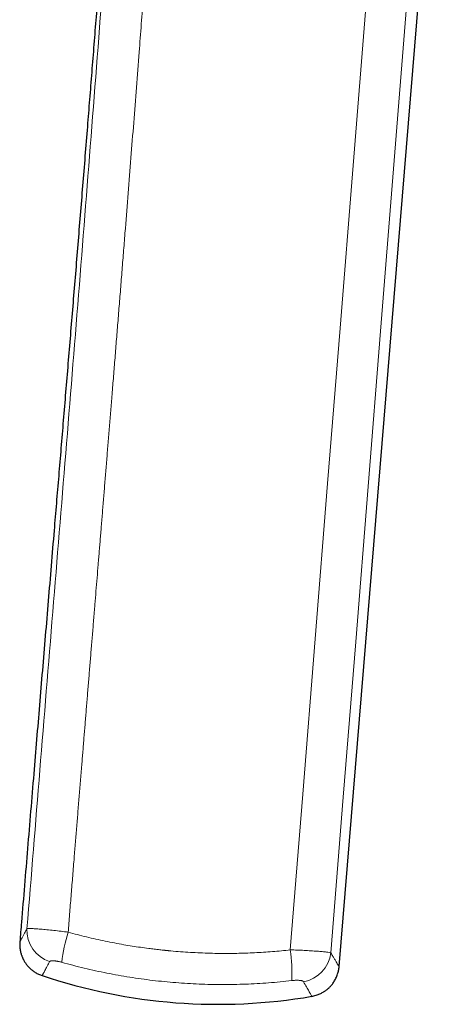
# Model space of a CAD drawing. Header units: millimetres. Extents: x 8 to 491, y 12 to 461.
# Tile 1 of 31: x 29 to 45, y 291 to 330. Entities that reach past the tile are written whole.
import ezdxf

# ---------------------------------------------------------------- set-up
doc = ezdxf.new("R2010")
doc.units = ezdxf.units.MM

msp = doc.modelspace()

# ---------------------------------------------------------------- linework, layer by layer
at = {"color": 7, "linetype": 'Continuous', "lineweight": 30}
msp.add_line((41.426, 292.339), (45.073, 336.781), dxfattribs=at)
at = {"color": 8, "linetype": 'Continuous', "lineweight": 0, "flags": 128}
for points in [[(39.491, 293.002), (39.985, 299.17), (40.478, 305.333), (40.971, 311.49), (41.463, 317.643), (41.978, 324.082), (42.492, 330.516), (43.005, 336.944)], [(41.098, 292.882), (41.592, 299.049), (42.084, 305.211), (42.577, 311.367), (43.068, 317.519), (43.582, 323.958), (44.096, 330.391), (44.609, 336.819)]]:
    msp.add_lwpolyline(points, dxfattribs=at)
at = {"color": 8, "linetype": 'Continuous', "lineweight": 0}
for centre, radius, start, end in [((30.379, 293.777), 1.308, 177.3221, 251.6235), ((36.64, 291.821), 6.229, 162.4099, 173.6486), ((33.464, 292.101), 6.094, 357.0251, 8.509), ((39.784, 293.043), 1.324, 280.1204, 352.9955)]:
    msp.add_arc(centre, radius, start, end, dxfattribs=at)
at = {"color": 7, "linetype": 'Continuous', "lineweight": 30}
msp.add_arc((36.637, 312.74), 21.895, 251.4519, 279.7553, dxfattribs=at)
for points, knots in [([(38.463, 399.24), (38.434, 399.043), (38.345, 398.438), (38.199, 397.428), (38.024, 396.211), (37.852, 394.998), (37.683, 393.791), (37.507, 392.518), (37.325, 391.178), (37.137, 389.773), (36.953, 388.374), (36.772, 386.972), (36.594, 385.566), (36.42, 384.156), (36.25, 382.751), (36.084, 381.352), (35.924, 379.959), (35.768, 378.57), (35.616, 377.186), (35.47, 375.808), (35.328, 374.434), (35.191, 373.065), (35.058, 371.702), (34.929, 370.345), (34.803, 368.993), (34.685, 367.684), (34.573, 366.419), (34.467, 365.196), (34.364, 363.979), (34.263, 362.767), (34.164, 361.562), (34.065, 360.326), (33.965, 359.06), (33.864, 357.765), (33.765, 356.478), (33.669, 355.198), (33.573, 353.926), (33.48, 352.662), (33.39, 351.44), (33.304, 350.261), (33.222, 349.123), (33.14, 347.991), (33.059, 346.867), (32.979, 345.75), (32.899, 344.64), (32.82, 343.537), (32.741, 342.441), (32.662, 341.352), (32.584, 340.27), (32.505, 339.195), (32.428, 338.148), (32.352, 337.128), (32.278, 336.134), (32.204, 335.147), (32.129, 334.166), (32.051, 333.14), (31.969, 332.07), (31.882, 330.956), (31.796, 329.849), (31.71, 328.75), (31.623, 327.657), (31.537, 326.57), (31.448, 325.455), (31.356, 324.31), (31.261, 323.137), (31.166, 321.97), (31.072, 320.81), (30.977, 319.657), (30.883, 318.511), (30.789, 317.37), (30.696, 316.236), (30.602, 315.107), (30.509, 313.991), (30.418, 312.886), (30.327, 311.794), (30.236, 310.707), (30.136, 309.517), (30.029, 308.226), (29.912, 306.835), (29.797, 305.451), (29.681, 304.075), (29.567, 302.706), (29.453, 301.343), (29.337, 299.942), (29.217, 298.504), (29.095, 297.027), (28.974, 295.559), (28.872, 294.324), (28.811, 293.579), (28.79, 293.321)], [0, 0, 0, 0, 0.005624, 0.017235, 0.028794, 0.040302, 0.051761, 0.063171, 0.076559, 0.089883, 0.103146, 0.116349, 0.129761, 0.143114, 0.156411, 0.169652, 0.182838, 0.195973, 0.209056, 0.222089, 0.235071, 0.248001, 0.260877, 0.273697, 0.286458, 0.29916, 0.310749, 0.322286, 0.333769, 0.345197, 0.356569, 0.367884, 0.380161, 0.392369, 0.404505, 0.416569, 0.42856, 0.440477, 0.45232, 0.463108, 0.473833, 0.484493, 0.495088, 0.505618, 0.516081, 0.526478, 0.536808, 0.547071, 0.557266, 0.567394, 0.577454, 0.586877, 0.596241, 0.605547, 0.614796, 0.62399, 0.634561, 0.645062, 0.655496, 0.665865, 0.67617, 0.686413, 0.696596, 0.707731, 0.718797, 0.729797, 0.740733, 0.751608, 0.762422, 0.773179, 0.783878, 0.794523, 0.805115, 0.815468, 0.825772, 0.836029, 0.84624, 0.859435, 0.872556, 0.885608, 0.89859, 0.911507, 0.924358, 0.937147, 0.951143, 0.965066, 0.978919, 0.992702, 1, 1, 1, 1]), ([(28.79, 293.321), (28.788, 293.294), (28.784, 293.237), (28.786, 293.152), (28.793, 293.069), (28.804, 292.99), (28.819, 292.917), (28.836, 292.854), (28.854, 292.798), (28.871, 292.751), (28.888, 292.708), (28.905, 292.67), (28.921, 292.636), (28.938, 292.604), (28.957, 292.57), (28.98, 292.53), (29.01, 292.484), (29.045, 292.434), (29.087, 292.382), (29.135, 292.327), (29.186, 292.276), (29.237, 292.229), (29.288, 292.188), (29.343, 292.147), (29.403, 292.108), (29.467, 292.071), (29.534, 292.037), (29.603, 292.007), (29.65, 291.99), (29.672, 291.983)], [0, 0, 0, 0, 0.047663, 0.098707, 0.147306, 0.19321, 0.236207, 0.276118, 0.307765, 0.336967, 0.363668, 0.387822, 0.409397, 0.428791, 0.44991, 0.477931, 0.509584, 0.544843, 0.58366, 0.625957, 0.671626, 0.708008, 0.746127, 0.785893, 0.827199, 0.869925, 0.913936, 0.959084, 1, 1, 1, 1]), ([(28.79, 293.321), (28.79, 293.321), (28.79, 293.321), (28.79, 293.321), (28.79, 293.321)], [0, 0, 0, 0, 0.521577, 1, 1, 1, 1]), ([(40.337, 291.16), (40.367, 291.166), (40.426, 291.176), (40.511, 291.2), (40.59, 291.227), (40.662, 291.257), (40.729, 291.289), (40.786, 291.321), (40.835, 291.351), (40.877, 291.379), (40.914, 291.406), (40.946, 291.432), (40.975, 291.456), (41.002, 291.479), (41.03, 291.506), (41.063, 291.538), (41.1, 291.578), (41.14, 291.624), (41.18, 291.677), (41.222, 291.737), (41.262, 291.804), (41.301, 291.878), (41.337, 291.96), (41.366, 292.04), (41.389, 292.118), (41.406, 292.192), (41.418, 292.266), (41.423, 292.315), (41.425, 292.339)], [0, 0, 0, 0, 0.052893, 0.103626, 0.151919, 0.197527, 0.240241, 0.279887, 0.311319, 0.340322, 0.366838, 0.390824, 0.412247, 0.431507, 0.452485, 0.480318, 0.511758, 0.546779, 0.585334, 0.627348, 0.672715, 0.721291, 0.77289, 0.827282, 0.869751, 0.913504, 0.958398, 1, 1, 1, 1])]:
    msp.add_open_spline(points, degree=3, knots=knots, dxfattribs=at)
at = {"color": 8, "linetype": 'Continuous', "lineweight": 0}
for points, knots in [([(32.553, 337.799), (32.4, 335.705), (32.096, 331.518), (31.612, 325.239), (31.115, 318.959), (30.607, 312.68), (30.094, 306.4), (29.58, 300.119), (29.242, 295.932), (29.073, 293.838)], [0, 0, 0, 0, 0.142797, 0.285612, 0.428448, 0.571305, 0.714184, 0.857083, 1, 1, 1, 1]), ([(34.184, 337.661), (34.156, 337.277), (34.101, 336.51), (34.018, 335.362), (33.934, 334.219), (33.85, 333.08), (33.766, 331.947), (33.681, 330.82), (33.597, 329.698), (33.504, 328.485), (33.404, 327.181), (33.296, 325.783), (33.187, 324.386), (33.077, 322.99), (32.983, 321.802), (32.905, 320.821), (32.844, 320.048), (32.783, 319.279), (32.721, 318.515), (32.661, 317.761), (32.601, 317.017), (32.542, 316.285), (32.483, 315.558), (32.427, 314.864), (32.373, 314.202), (32.322, 313.572), (32.271, 312.948), (32.221, 312.33), (32.171, 311.72), (32.122, 311.116), (32.073, 310.518), (32.026, 309.938), (31.98, 309.373), (31.935, 308.824), (31.89, 308.281), (31.846, 307.745), (31.803, 307.214), (31.758, 306.659), (31.71, 306.08), (31.661, 305.478), (31.612, 304.884), (31.564, 304.294), (31.516, 303.708), (31.468, 303.126), (31.421, 302.551), (31.375, 301.984), (31.329, 301.424), (31.284, 300.871), (31.237, 300.292), (31.187, 299.689), (31.136, 299.061), (31.085, 298.436), (31.035, 297.814), (30.984, 297.194), (30.931, 296.54), (30.875, 295.852), (30.817, 295.131), (30.759, 294.416), (30.721, 293.94), (30.702, 293.704)], [0, 0, 0, 0, 0.026202, 0.052309, 0.078312, 0.104202, 0.129969, 0.155603, 0.181108, 0.206512, 0.238348, 0.270125, 0.301901, 0.333677, 0.365362, 0.38303, 0.400621, 0.418118, 0.435505, 0.452764, 0.469582, 0.486259, 0.502788, 0.51916, 0.533638, 0.547979, 0.562177, 0.576226, 0.590122, 0.603865, 0.617455, 0.630892, 0.64352, 0.656008, 0.668358, 0.680568, 0.69264, 0.704573, 0.71846, 0.73216, 0.745677, 0.759012, 0.772438, 0.785683, 0.798751, 0.811645, 0.82438, 0.836972, 0.849439, 0.86385, 0.878145, 0.892353, 0.9065, 0.920606, 0.934663, 0.951157, 0.967554, 0.983841, 1, 1, 1, 1]), ([(28.79, 293.321), (28.79, 293.322), (28.791, 293.323), (28.797, 293.333), (28.806, 293.35), (28.819, 293.373), (28.835, 293.403), (28.855, 293.439), (28.879, 293.481), (28.904, 293.528), (28.932, 293.578), (28.963, 293.635), (28.997, 293.697), (29.033, 293.764), (29.059, 293.813), (29.073, 293.838)], [0, 0, 0, 0, 0.079518, 0.159594, 0.239668, 0.319738, 0.399803, 0.479861, 0.559911, 0.633282, 0.706646, 0.780003, 0.853351, 0.926685, 1, 1, 1, 1]), ([(29.073, 293.838), (29.088, 293.841), (29.118, 293.849), (29.231, 293.848), (29.394, 293.84), (29.606, 293.824), (29.856, 293.802), (30.13, 293.773), (30.414, 293.741), (30.608, 293.716), (30.702, 293.704)], [0, 0, 0, 0, 0.122076, 0.248764, 0.378329, 0.508763, 0.637971, 0.763971, 0.885075, 1, 1, 1, 1]), ([(30.702, 293.704), (30.823, 293.671), (31.066, 293.605), (31.431, 293.514), (31.798, 293.428), (32.166, 293.349), (32.536, 293.275), (32.891, 293.21), (33.234, 293.153), (33.562, 293.103), (33.854, 293.063), (34.109, 293.031), (34.318, 293.007), (34.464, 292.991), (34.544, 292.983), (34.57, 292.98), (34.595, 292.978), (34.62, 292.975), (34.645, 292.973), (34.791, 292.958), (35.057, 292.935), (35.444, 292.907), (35.831, 292.886), (36.217, 292.871), (36.603, 292.862), (36.989, 292.86), (37.364, 292.864), (37.728, 292.873), (38.082, 292.888), (38.435, 292.908), (38.787, 292.934), (39.14, 292.965), (39.374, 292.99), (39.491, 293.002)], [0, 0, 0, 0, 0.042575, 0.085107, 0.127608, 0.170087, 0.212557, 0.255027, 0.292411, 0.329812, 0.367236, 0.391954, 0.416687, 0.438467, 0.44132, 0.444174, 0.447027, 0.449882, 0.452736, 0.455591, 0.499319, 0.542976, 0.586573, 0.630122, 0.673634, 0.717122, 0.760597, 0.800447, 0.840305, 0.880181, 0.920082, 0.960019, 1, 1, 1, 1]), ([(39.491, 293.002), (39.584, 292.999), (39.773, 292.994), (40.049, 292.981), (40.315, 292.966), (40.558, 292.949), (40.765, 292.932), (40.927, 292.915), (41.043, 292.899), (41.08, 292.887), (41.098, 292.882)], [0, 0, 0, 0, 0.1168387, 0.2391782, 0.365719, 0.494829, 0.6246565, 0.7532882, 0.8789189, 1, 1, 1, 1]), ([(41.098, 292.882), (41.126, 292.835), (41.182, 292.741), (41.251, 292.625), (41.31, 292.528), (41.348, 292.464), (41.372, 292.424), (41.387, 292.4), (41.399, 292.379), (41.41, 292.363), (41.417, 292.35), (41.422, 292.342), (41.426, 292.337), (41.424, 292.339), (41.424, 292.339)], [0, 0, 0, 0, 0.134659, 0.269102, 0.403428, 0.537737, 0.598062, 0.658413, 0.718799, 0.779228, 0.839711, 0.900255, 0.96087, 1, 1, 1, 1]), ([(29.672, 291.983), (29.672, 291.983), (29.672, 291.983), (29.675, 291.988), (29.681, 292), (29.691, 292.017), (29.703, 292.04), (29.719, 292.068), (29.737, 292.103), (29.763, 292.151), (29.799, 292.217), (29.847, 292.308), (29.902, 292.412), (29.945, 292.494), (29.967, 292.536)], [0, 0, 0, 0, 0.03953, 0.110385, 0.181452, 0.252738, 0.324249, 0.395989, 0.467966, 0.540184, 0.654169, 0.768786, 0.884056, 1, 1, 1, 1]), ([(29.967, 292.536), (29.969, 292.54), (29.975, 292.548), (29.991, 292.557), (30.012, 292.564), (30.039, 292.569), (30.069, 292.571), (30.103, 292.571), (30.138, 292.57), (30.175, 292.566), (30.215, 292.561), (30.256, 292.555), (30.299, 292.547), (30.346, 292.537), (30.396, 292.525), (30.431, 292.515), (30.449, 292.51)], [0, 0, 0, 0, 0.0813109, 0.160074, 0.2376871, 0.3141896, 0.3886102, 0.4601676, 0.5283889, 0.5928782, 0.6576168, 0.7212501, 0.785623, 0.8528166, 0.924228, 1, 1, 1, 1]), ([(30.449, 292.51), (30.744, 292.431), (31.335, 292.272), (32.233, 292.077), (33.137, 291.915), (34.048, 291.788), (34.964, 291.697), (35.882, 291.642), (36.802, 291.622), (37.721, 291.639), (38.638, 291.689), (39.246, 291.752), (39.55, 291.784)], [0, 0, 0, 0, 0.100023, 0.200031, 0.300028, 0.400017, 0.500003, 0.599988, 0.699976, 0.799972, 0.899979, 1, 1, 1, 1]), ([(39.55, 291.784), (39.569, 291.786), (39.605, 291.79), (39.659, 291.794), (39.709, 291.797), (39.757, 291.798), (39.801, 291.797), (39.841, 291.795), (39.876, 291.792), (39.907, 291.788), (39.934, 291.783), (39.958, 291.776), (39.978, 291.769), (39.995, 291.761), (40.009, 291.751), (40.014, 291.744), (40.017, 291.74)], [0, 0, 0, 0, 0.0803685, 0.158364, 0.2352353, 0.311103, 0.3852594, 0.4570259, 0.525704, 0.5906802, 0.6558877, 0.719926, 0.7846554, 0.8521962, 0.9239502, 1, 1, 1, 1]), ([(40.017, 291.74), (40.058, 291.667), (40.141, 291.522), (40.232, 291.362), (40.298, 291.247), (40.339, 291.175), (40.344, 291.166), (40.347, 291.162)], [0, 0, 0, 0, 0.201458, 0.40195, 0.601711, 0.800981, 1, 1, 1, 1])]:
    msp.add_open_spline(points, degree=3, knots=knots, dxfattribs=at)

doc.saveas('drawing.dxf')
